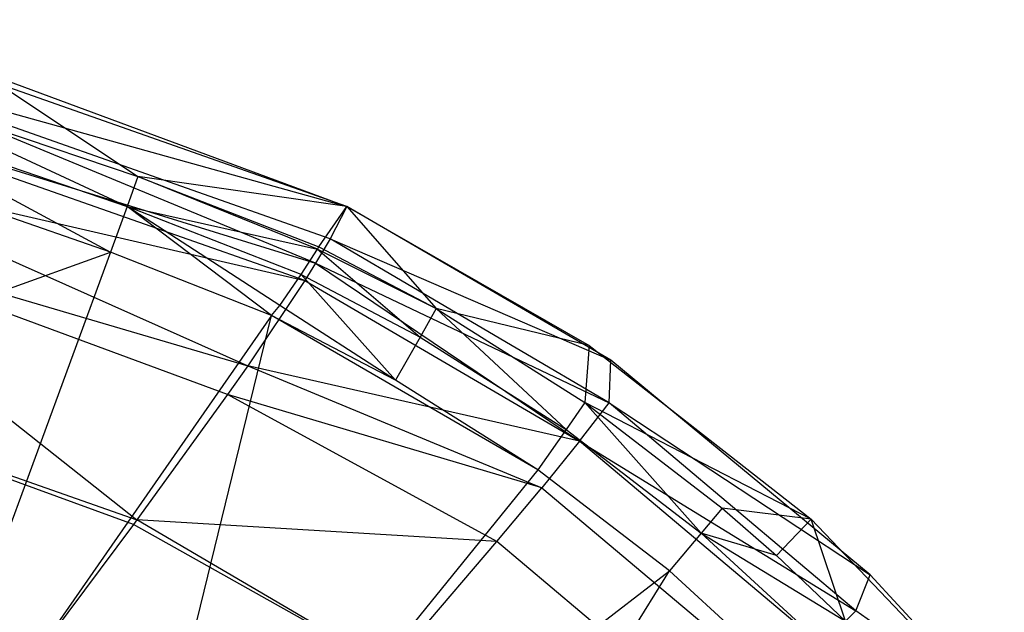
# Model space of a CAD drawing. Extents: x 4.9 to 22.3, y -20.4 to 0.
# Tile 89 of 95: x 18 to 20.6, y -5.1 to -3.6. Entities that reach past the tile are written whole.
import ezdxf

# ---------------------------------------------------------------- set-up
doc = ezdxf.new("R2010")
doc.units = 0
doc.header["$LTSCALE"] = 2.54
doc.layers.get('0').update_dxf_attribs({"color": 13, "linetype": 'CONTINUOUS'})

# ---------------------------------------------------------------- blocks, each defined once
blk = doc.blocks.new('AMELIA-10495_B_STL')
at = {"color": 0}
for p, q in [((18.8829, -4.0274, 13.9301), (17.5278, -3.5501, 13.9301)), ((18.8829, -4.0274, 13.9301), (17.5278, -3.5501, 13.9301)), ((18.8399, -4.1099, 13.6903), (17.5691, -3.6618, 13.6896)), ((17.5691, -3.6618, 13.6896), (18.8829, -4.0274, 13.9301)), ((18.8029, -4.1721, 13.5534), (17.5691, -3.6618, 13.6896)), ((18.8399, -4.1099, 13.6903), (17.5691, -3.6618, 13.6896)), ((18.8029, -4.1721, 13.5534), (17.5691, -3.6618, 13.6896)), ((17.5691, -3.6618, 13.6896), (18.8829, -4.0274, 13.9301)), ((17.9439, -3.6801, 13.9301), (18.8829, -4.0274, 13.9301)), ((17.9439, -3.6801, 13.9301), (18.8829, -4.0274, 13.9301)), ((17.9439, -3.6801, 13.9301), (18.3485, -3.9504, 14.2683)), ((17.9439, -3.6801, 13.9301), (18.3485, -3.9504, 14.2683)), ((17.6425, -3.7121, 14.2716), (18.3485, -3.9504, 14.2683)), ((17.6425, -3.7121, 14.2716), (18.3485, -3.9504, 14.2683)), ((17.6425, -3.7121, 14.2716), (18.3214, -4.0271, 14.4127)), ((17.6425, -3.7121, 14.2716), (18.3214, -4.0271, 14.4127)), ((18.7755, -4.2159, 13.4708), (17.5226, -3.7763, 13.4695)), ((17.5226, -3.7763, 13.4695), (18.8029, -4.1721, 13.5534)), ((18.7755, -4.2159, 13.4708), (17.5226, -3.7763, 13.4695)), ((17.5226, -3.7763, 13.4695), (18.8029, -4.1721, 13.5534)), ((17.6201, -3.7879, 14.4139), (18.3214, -4.0271, 14.4127)), ((17.6201, -3.7879, 14.4139), (18.3214, -4.0271, 14.4127)), ((17.6201, -3.7879, 14.4139), (18.2794, -4.1439, 14.5226)), ((17.6201, -3.7879, 14.4139), (18.2794, -4.1439, 14.5226)), ((17.4604, -3.9121, 13.2725), (18.6293, -4.4341, 13.162)), ((17.4604, -3.9121, 13.2725), (18.6293, -4.4341, 13.162)), ((17.4604, -3.9121, 13.2725), (18.7755, -4.2159, 13.4708)), ((17.4604, -3.9121, 13.2725), (18.7755, -4.2159, 13.4708)), ((18.2794, -4.1439, 14.5226), (17.5854, -3.9033, 14.5233)), ((18.2794, -4.1439, 14.5226), (17.5854, -3.9033, 14.5233)), ((18.3485, -3.9504, 14.2683), (18.3214, -4.0271, 14.4127)), ((18.3485, -3.9504, 14.2683), (18.3214, -4.0271, 14.4127)), ((18.8829, -4.0274, 13.9301), (18.3485, -3.9504, 14.2683)), ((18.3485, -3.9504, 14.2683), (18.8114, -4.1302, 14.2661)), ((18.8829, -4.0274, 13.9301), (18.3485, -3.9504, 14.2683)), ((18.8073, -4.1363, 14.2848), (18.3485, -3.9504, 14.2683)), ((18.8073, -4.1363, 14.2848), (18.3485, -3.9504, 14.2683)), ((18.3485, -3.9504, 14.2683), (18.8114, -4.1302, 14.2661)), ((18.3214, -4.0271, 14.4127), (18.2794, -4.1439, 14.5226)), ((18.3214, -4.0271, 14.4127), (18.2794, -4.1439, 14.5226)), ((18.3214, -4.0271, 14.4127), (18.8073, -4.1363, 14.2848)), ((18.6899, -4.3051, 14.5212), (18.3214, -4.0271, 14.4127)), ((18.7115, -4.2796, 14.4999), (18.3214, -4.0271, 14.4127)), ((18.6899, -4.3051, 14.5212), (18.3214, -4.0271, 14.4127)), ((18.7115, -4.2796, 14.4999), (18.3214, -4.0271, 14.4127)), ((18.7658, -4.2012, 14.412), (18.3214, -4.0271, 14.4127)), ((18.7658, -4.2012, 14.412), (18.3214, -4.0271, 14.4127)), ((18.3214, -4.0271, 14.4127), (18.8073, -4.1363, 14.2848)), ((18.8114, -4.1302, 14.2661), (18.8829, -4.0274, 13.9301)), ((18.8114, -4.1302, 14.2661), (18.8829, -4.0274, 13.9301)), ((18.8829, -4.0274, 13.9301), (18.8399, -4.1099, 13.6903)), ((18.8829, -4.0274, 13.9301), (18.8399, -4.1099, 13.6903)), ((19.5566, -4.4197, 13.9301), (18.8829, -4.0274, 13.9301)), ((19.5566, -4.4197, 13.9301), (18.8829, -4.0274, 13.9301)), ((18.8829, -4.0274, 13.9301), (19.5013, -4.382, 13.9301)), ((18.8829, -4.0274, 13.9301), (19.5013, -4.382, 13.9301)), ((18.8829, -4.0274, 13.9301), (19.1106, -4.2878, 14.2672)), ((18.8829, -4.0274, 13.9301), (19.1106, -4.2878, 14.2672)), ((18.5778, -4.5076, 13.0845), (17.3841, -4.0668, 13.1013)), ((17.3841, -4.0668, 13.1013), (18.6293, -4.4341, 13.162)), ((17.3841, -4.0668, 13.1013), (18.6293, -4.4341, 13.162)), ((17.3841, -4.0668, 13.1013), (18.3464, -4.8275, 12.8491)), ((17.3841, -4.0668, 13.1013), (18.3464, -4.8275, 12.8491)), ((18.5778, -4.5076, 13.0845), (17.3841, -4.0668, 13.1013)), ((18.8399, -4.1099, 13.6903), (18.8029, -4.1721, 13.5534)), ((18.8399, -4.1099, 13.6903), (18.8029, -4.1721, 13.5534)), ((19.5525, -4.5286, 13.6906), (18.8399, -4.1099, 13.6903)), ((18.8399, -4.1099, 13.6903), (19.5566, -4.4197, 13.9301)), ((18.8399, -4.1099, 13.6903), (19.5566, -4.4197, 13.9301)), ((19.5525, -4.5286, 13.6906), (18.8399, -4.1099, 13.6903)), ((17.0759, -4.5765, 15.0183), (18.2794, -4.1439, 14.5226)), ((17.0759, -4.5765, 15.0183), (18.2794, -4.1439, 14.5226)), ((18.2794, -4.1439, 14.5226), (17.6914, -5.7414, 15.5237)), ((18.2794, -4.1439, 14.5226), (17.6914, -5.7414, 15.5237)), ((18.6899, -4.3051, 14.5212), (18.2794, -4.1439, 14.5226)), ((18.6899, -4.3051, 14.5212), (18.2794, -4.1439, 14.5226)), ((18.7658, -4.2012, 14.412), (18.8073, -4.1363, 14.2848)), ((18.7658, -4.2012, 14.412), (18.8073, -4.1363, 14.2848)), ((18.8073, -4.1363, 14.2848), (18.8114, -4.1302, 14.2661)), ((18.8073, -4.1363, 14.2848), (18.8114, -4.1302, 14.2661)), ((18.8073, -4.1363, 14.2848), (19.1106, -4.2878, 14.2672)), ((18.8073, -4.1363, 14.2848), (19.1106, -4.2878, 14.2672)), ((18.8073, -4.1363, 14.2848), (19.0694, -4.3605, 14.4119)), ((18.8073, -4.1363, 14.2848), (19.0694, -4.3605, 14.4119)), ((18.8114, -4.1302, 14.2661), (19.1106, -4.2878, 14.2672)), ((18.8114, -4.1302, 14.2661), (19.1106, -4.2878, 14.2672)), ((18.8029, -4.1721, 13.5534), (18.7755, -4.2159, 13.4708)), ((18.8029, -4.1721, 13.5534), (18.7755, -4.2159, 13.4708)), ((18.8029, -4.1721, 13.5534), (19.4767, -4.6264, 13.4712)), ((18.8029, -4.1721, 13.5534), (19.4767, -4.6264, 13.4712)), ((18.8029, -4.1721, 13.5534), (19.5525, -4.5286, 13.6906)), ((18.8029, -4.1721, 13.5534), (19.5525, -4.5286, 13.6906)), ((18.7755, -4.2159, 13.4708), (18.6293, -4.4341, 13.162)), ((18.7755, -4.2159, 13.4708), (18.6293, -4.4341, 13.162)), ((18.7115, -4.2796, 14.4999), (18.7658, -4.2012, 14.412)), ((18.7115, -4.2796, 14.4999), (18.7658, -4.2012, 14.412)), ((18.7658, -4.2012, 14.412), (19.0694, -4.3605, 14.4119)), ((18.7658, -4.2012, 14.412), (19.0694, -4.3605, 14.4119)), ((18.7658, -4.2012, 14.412), (19.007, -4.4705, 14.5209)), ((18.7658, -4.2012, 14.412), (19.007, -4.4705, 14.5209)), ((18.7755, -4.2159, 13.4708), (19.4767, -4.6264, 13.4712)), ((18.7755, -4.2159, 13.4708), (19.4767, -4.6264, 13.4712)), ((18.6899, -4.3051, 14.5212), (18.7115, -4.2796, 14.4999)), ((18.6899, -4.3051, 14.5212), (18.7115, -4.2796, 14.4999)), ((19.007, -4.4705, 14.5209), (18.7115, -4.2796, 14.4999)), ((19.007, -4.4705, 14.5209), (18.7115, -4.2796, 14.4999)), ((19.1106, -4.2878, 14.2672), (19.0694, -4.3605, 14.4119)), ((19.1106, -4.2878, 14.2672), (19.0694, -4.3605, 14.4119)), ((19.5013, -4.382, 13.9301), (19.1106, -4.2878, 14.2672)), ((19.1106, -4.2878, 14.2672), (19.4899, -4.5278, 14.2683)), ((19.5013, -4.382, 13.9301), (19.1106, -4.2878, 14.2672)), ((19.1106, -4.2878, 14.2672), (19.4899, -4.5278, 14.2683)), ((19.1106, -4.2878, 14.2672), (19.4422, -4.5964, 14.4121)), ((19.1106, -4.2878, 14.2672), (19.4422, -4.5964, 14.4121)), ((18.6899, -4.3051, 14.5212), (17.6914, -5.7414, 15.5237)), ((18.6899, -4.3051, 14.5212), (17.6914, -5.7414, 15.5237)), ((18.2611, -6.0661, 15.5237), (18.6899, -4.3051, 14.5212)), ((18.2611, -6.0661, 15.5237), (18.6899, -4.3051, 14.5212)), ((19.3702, -4.6999, 14.5206), (18.6899, -4.3051, 14.5212)), ((19.3702, -4.6999, 14.5206), (18.6899, -4.3051, 14.5212)), ((19.007, -4.4705, 14.5209), (18.6899, -4.3051, 14.5212)), ((19.007, -4.4705, 14.5209), (18.6899, -4.3051, 14.5212)), ((19.0694, -4.3605, 14.4119), (19.007, -4.4705, 14.5209)), ((19.0694, -4.3605, 14.4119), (19.007, -4.4705, 14.5209)), ((19.0694, -4.3605, 14.4119), (19.4422, -4.5964, 14.4121)), ((19.0694, -4.3605, 14.4119), (19.4422, -4.5964, 14.4121)), ((19.5013, -4.382, 13.9301), (19.4899, -4.5278, 14.2683)), ((19.5013, -4.382, 13.9301), (19.4899, -4.5278, 14.2683)), ((19.5013, -4.382, 13.9301), (20.0679, -4.8253, 13.9301)), ((19.5013, -4.382, 13.9301), (20.0679, -4.8253, 13.9301)), ((18.3377, -4.8393, 12.8431), (17.1963, -4.4236, 12.8475)), ((17.1963, -4.4236, 12.8475), (18.3464, -4.8275, 12.8491)), ((18.3377, -4.8393, 12.8431), (17.1963, -4.4236, 12.8475)), ((17.1963, -4.4236, 12.8475), (18.3464, -4.8275, 12.8491)), ((19.5525, -4.5286, 13.6906), (19.5566, -4.4197, 13.9301)), ((19.5525, -4.5286, 13.6906), (19.5566, -4.4197, 13.9301)), ((20.2185, -4.9675, 13.9301), (19.5566, -4.4197, 13.9301)), ((20.2185, -4.9675, 13.9301), (19.5566, -4.4197, 13.9301)), ((18.6293, -4.4341, 13.162), (18.5778, -4.5076, 13.0845)), ((18.6293, -4.4341, 13.162), (18.5778, -4.5076, 13.0845)), ((19.4767, -4.6264, 13.4712), (18.6293, -4.4341, 13.162)), ((18.6293, -4.4341, 13.162), (19.3802, -4.7453, 13.2748)), ((19.4767, -4.6264, 13.4712), (18.6293, -4.4341, 13.162)), ((18.6293, -4.4341, 13.162), (19.3802, -4.7453, 13.2748)), ((19.3702, -4.6999, 14.5206), (19.007, -4.4705, 14.5209)), ((19.3702, -4.6999, 14.5206), (19.007, -4.4705, 14.5209)), ((18.5778, -4.5076, 13.0845), (18.3464, -4.8275, 12.8491)), ((18.5778, -4.5076, 13.0845), (18.3464, -4.8275, 12.8491)), ((19.3802, -4.7453, 13.2748), (18.5778, -4.5076, 13.0845)), ((19.3802, -4.7453, 13.2748), (18.5778, -4.5076, 13.0845)), ((19.2655, -4.8829, 13.104), (18.5778, -4.5076, 13.0845)), ((19.2655, -4.8829, 13.104), (18.5778, -4.5076, 13.0845)), ((19.4899, -4.5278, 14.2683), (19.4422, -4.5964, 14.4121)), ((19.4899, -4.5278, 14.2683), (19.4422, -4.5964, 14.4121)), ((19.4767, -4.6264, 13.4712), (19.5525, -4.5286, 13.6906)), ((19.4767, -4.6264, 13.4712), (19.5525, -4.5286, 13.6906)), ((20.0679, -4.8253, 13.9301), (19.4899, -4.5278, 14.2683)), ((19.4899, -4.5278, 14.2683), (19.8412, -4.7974, 14.2689)), ((20.0679, -4.8253, 13.9301), (19.4899, -4.5278, 14.2683)), ((19.4899, -4.5278, 14.2683), (19.8412, -4.7974, 14.2689)), ((19.4899, -4.5278, 14.2683), (19.7876, -4.8614, 14.4122)), ((19.4899, -4.5278, 14.2683), (19.7876, -4.8614, 14.4122)), ((20.1827, -5.0597, 13.6907), (19.5525, -4.5286, 13.6906)), ((19.5525, -4.5286, 13.6906), (20.2185, -4.9675, 13.9301)), ((19.5525, -4.5286, 13.6906), (20.2185, -4.9675, 13.9301)), ((20.1827, -5.0597, 13.6907), (19.5525, -4.5286, 13.6906)), ((19.4422, -4.5964, 14.4121), (19.3702, -4.6999, 14.5206)), ((19.4422, -4.5964, 14.4121), (19.3702, -4.6999, 14.5206)), ((19.4422, -4.5964, 14.4121), (19.7876, -4.8614, 14.4122)), ((19.4422, -4.5964, 14.4121), (19.7876, -4.8614, 14.4122)), ((19.4767, -4.6264, 13.4712), (19.3802, -4.7453, 13.2748)), ((19.4767, -4.6264, 13.4712), (19.3802, -4.7453, 13.2748)), ((20.0953, -5.1471, 13.4714), (19.4767, -4.6264, 13.4712)), ((19.4767, -4.6264, 13.4712), (20.1827, -5.0597, 13.6907)), ((19.4767, -4.6264, 13.4712), (20.1827, -5.0597, 13.6907)), ((20.0953, -5.1471, 13.4714), (19.4767, -4.6264, 13.4712)), ((19.3702, -4.6999, 14.5206), (18.2611, -6.0661, 15.5237)), ((19.3702, -4.6999, 14.5206), (18.2611, -6.0661, 15.5237)), ((19.7067, -4.9577, 14.5204), (19.3702, -4.6999, 14.5206)), ((19.7067, -4.9577, 14.5204), (19.3702, -4.6999, 14.5206)), ((19.2655, -4.8829, 13.104), (19.3802, -4.7453, 13.2748)), ((19.2655, -4.8829, 13.104), (19.3802, -4.7453, 13.2748)), ((19.3802, -4.7453, 13.2748), (19.9868, -5.2555, 13.275)), ((19.3802, -4.7453, 13.2748), (19.9868, -5.2555, 13.275)), ((19.8412, -4.7974, 14.2689), (19.7876, -4.8614, 14.4122)), ((19.8412, -4.7974, 14.2689), (19.7876, -4.8614, 14.4122)), ((19.8412, -4.7974, 14.2689), (19.9797, -4.9182, 14.269)), ((20.0679, -4.8253, 13.9301), (19.8412, -4.7974, 14.2689)), ((20.0679, -4.8253, 13.9301), (19.8412, -4.7974, 14.2689)), ((19.8412, -4.7974, 14.2689), (19.9797, -4.9182, 14.269)), ((19.9797, -4.9182, 14.269), (20.0679, -4.8253, 13.9301)), ((19.9797, -4.9182, 14.269), (20.0679, -4.8253, 13.9301)), ((20.0679, -4.8253, 13.9301), (20.5614, -5.3412, 13.9301)), ((20.1562, -5.0862, 14.2691), (20.0679, -4.8253, 13.9301)), ((20.1562, -5.0862, 14.2691), (20.0679, -4.8253, 13.9301)), ((20.0679, -4.8253, 13.9301), (20.5614, -5.3412, 13.9301)), ((18.3377, -4.8393, 12.8431), (18.0586, -5.2132, 12.7301)), ((18.3377, -4.8393, 12.8431), (18.0586, -5.2132, 12.7301)), ((18.3464, -4.8275, 12.8491), (18.3377, -4.8393, 12.8431)), ((18.3464, -4.8275, 12.8491), (18.3377, -4.8393, 12.8431)), ((18.9904, -5.2048, 12.8497), (18.3377, -4.8393, 12.8431)), ((18.9904, -5.2048, 12.8497), (18.3377, -4.8393, 12.8431)), ((19.2655, -4.8829, 13.104), (18.3464, -4.8275, 12.8491)), ((19.2655, -4.8829, 13.104), (18.3464, -4.8275, 12.8491)), ((18.9904, -5.2048, 12.8497), (18.3464, -4.8275, 12.8491)), ((18.9904, -5.2048, 12.8497), (18.3464, -4.8275, 12.8491)), ((19.7876, -4.8614, 14.4122), (19.7067, -4.9577, 14.5204)), ((19.7876, -4.8614, 14.4122), (19.7067, -4.9577, 14.5204)), ((19.9797, -4.9182, 14.269), (19.7876, -4.8614, 14.4122)), ((19.7876, -4.8614, 14.4122), (20.1562, -5.0862, 14.2691)), ((19.7876, -4.8614, 14.4122), (20.1562, -5.0862, 14.2691)), ((19.7876, -4.8614, 14.4122), (20.0971, -5.1452, 14.4123)), ((19.9797, -4.9182, 14.269), (19.7876, -4.8614, 14.4122)), ((19.7876, -4.8614, 14.4122), (20.0971, -5.1452, 14.4123)), ((18.9904, -5.2048, 12.8497), (19.2655, -4.8829, 13.104)), ((18.9904, -5.2048, 12.8497), (19.2655, -4.8829, 13.104)), ((19.8598, -5.3826, 13.1042), (19.2655, -4.8829, 13.104)), ((19.8598, -5.3826, 13.1042), (19.2655, -4.8829, 13.104)), ((19.9797, -4.9182, 14.269), (20.1562, -5.0862, 14.2691)), ((19.9797, -4.9182, 14.269), (20.1562, -5.0862, 14.2691)), ((18.2611, -6.0661, 15.5237), (19.7067, -4.9577, 14.5204)), ((18.2611, -6.0661, 15.5237), (19.7067, -4.9577, 14.5204)), ((18.7595, -6.4828, 15.5237), (19.7067, -4.9577, 14.5204)), ((18.7595, -6.4828, 15.5237), (19.7067, -4.9577, 14.5204)), ((20.0082, -5.2341, 14.5203), (19.7067, -4.9577, 14.5204)), ((20.0082, -5.2341, 14.5203), (19.7067, -4.9577, 14.5204)), ((20.1827, -5.0597, 13.6907), (20.2185, -4.9675, 13.9301)), ((20.1827, -5.0597, 13.6907), (20.2185, -4.9675, 13.9301)), ((20.531, -5.3048, 13.9301), (20.2185, -4.9675, 13.9301)), ((20.531, -5.3048, 13.9301), (20.2185, -4.9675, 13.9301)), ((20.0953, -5.1471, 13.4714), (20.1827, -5.0597, 13.6907)), ((20.0953, -5.1471, 13.4714), (20.1827, -5.0597, 13.6907)), ((20.531, -5.3048, 13.9301), (20.1827, -5.0597, 13.6907)), ((20.531, -5.3048, 13.9301), (20.1827, -5.0597, 13.6907))]:
    blk.add_line(p, q, dxfattribs=at)

msp = doc.modelspace()

# ---------------------------------------------------------------- block references
at = {"color": 0}
msp.add_blockref('AMELIA-10495_B_STL', (0, 0), dxfattribs=at)

doc.saveas('drawing.dxf')
